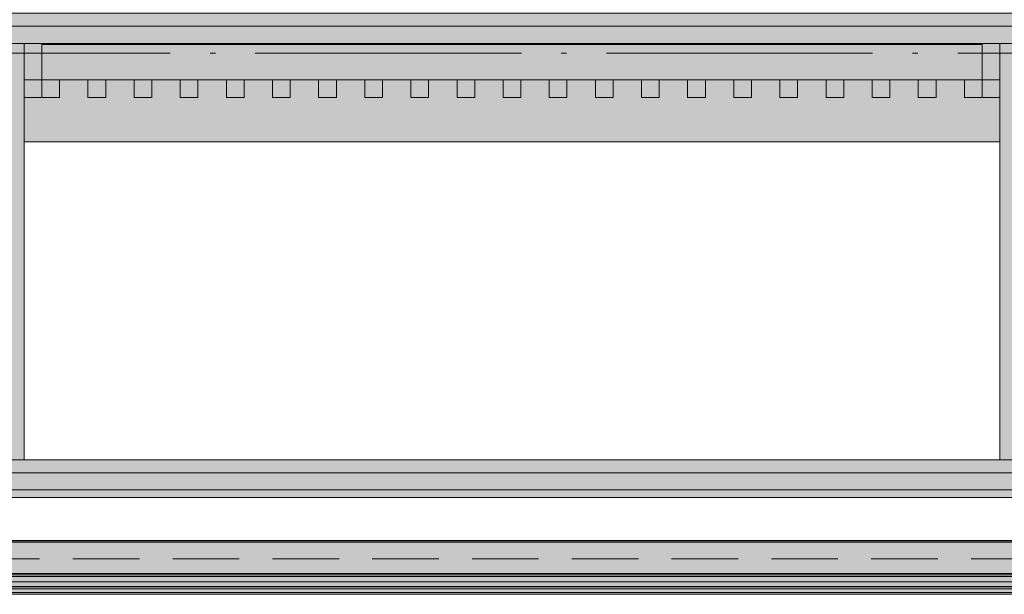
# Model space of a CAD drawing. Header units: millimetres. Extents: x 0 to 1517, y -116 to 725.
# Tile 113 of 256: x 1124 to 1161, y -91 to -69. Entities that reach past the tile are written whole.
import ezdxf

# ---------------------------------------------------------------- set-up
doc = ezdxf.new("R2010")
doc.units = ezdxf.units.MM
doc.linetypes.add('CADWORK_12', pattern=[3.75, 2.5, -1.25])
doc.linetypes.add('CADWORK_5', pattern=[13.2, 10, -1.5, 0.2, -1.5])
doc.layers.add('Ech.1_75', color=7, linetype='Continuous')

msp = doc.modelspace()

# ---------------------------------------------------------------- hatches: boundary and pattern name
at = {"layer": 'Ech.1_75', "linetype": 'Continuous', "lineweight": 5, "true_color": 0xe0d1b3, "transparency": 33554687}
for points in [[(1215.031, -68.843), (1087.364, -68.843), (1087.364, -69.328), (1215.031, -69.328), (1215.031, -68.843)], [(1215.031, -69.328), (1087.364, -69.328), (1087.364, -69.974), (1215.031, -69.974), (1215.031, -69.328)], [(1124.698, -71.345), (1160.031, -71.345), (1160.031, -70.012), (1124.698, -70.012), (1124.698, -71.345)], [(1198.031, -85.626), (1087.364, -85.626), (1087.364, -86.111), (1198.031, -86.111), (1198.031, -85.626)], [(1215.031, -86.111), (1087.364, -86.111), (1087.364, -86.758), (1215.031, -86.758), (1215.031, -86.111)]]:
    msp.add_hatch(color=254, dxfattribs=at).paths.add_polyline_path(points)
at = {"layer": 'Ech.1_75', "linetype": 'Continuous', "lineweight": 5, "true_color": 0xd4c4b3, "transparency": 33554687}
for points in [[(1123.364, -85.626), (1124.031, -85.626), (1124.031, -69.974), (1123.364, -69.974), (1123.364, -85.626)], [(1160.698, -85.626), (1161.364, -85.626), (1161.364, -69.974), (1160.698, -69.974), (1160.698, -85.626)]]:
    msp.add_hatch(color=9, dxfattribs=at).paths.add_polyline_path(points)
at = {"layer": 'Ech.1_75', "linetype": 'Continuous', "lineweight": 5, "true_color": 0xe0c8b3, "transparency": 33554687}
for points in [[(1124.031, -71.345), (1124.698, -71.345), (1124.698, -69.974), (1124.031, -69.974), (1124.031, -71.345)], [(1160.698, -69.974), (1160.031, -69.974), (1160.031, -71.345), (1160.698, -71.345), (1160.698, -69.974)]]:
    msp.add_hatch(color=9, dxfattribs=at).paths.add_polyline_path(points)
at = {"layer": 'Ech.1_75', "linetype": 'Continuous', "lineweight": 5, "true_color": 0xf3f3f3, "transparency": 33554687}
for points in [[(1124.698, -70.012), (1160.031, -70.012), (1160.031, -69.974), (1124.698, -69.974), (1124.698, -70.012)], [(1124.031, -73.678), (1160.698, -73.678), (1160.698, -72.012), (1159.364, -72.012), (1159.364, -71.345), (1158.298, -71.345), (1158.298, -72.012), (1157.631, -72.012), (1157.631, -71.345), (1156.564, -71.345), (1156.564, -72.012), (1155.898, -72.012), (1155.898, -71.345), (1154.831, -71.345), (1154.831, -72.012), (1154.164, -72.012), (1154.164, -71.345), (1153.098, -71.345), (1153.098, -72.012), (1152.431, -72.012), (1152.431, -71.345), (1151.364, -71.345), (1151.364, -72.012), (1150.698, -72.012), (1150.698, -71.345), (1149.631, -71.345), (1149.631, -72.012), (1148.964, -72.012), (1148.964, -71.345), (1147.898, -71.345), (1147.898, -72.012), (1147.231, -72.012), (1147.231, -71.345), (1146.164, -71.345), (1146.164, -72.012), (1145.498, -72.012), (1145.498, -71.345), (1144.431, -71.345), (1144.431, -72.012), (1143.764, -72.012), (1143.764, -71.345), (1142.698, -71.345), (1142.698, -72.012), (1142.031, -72.012), (1142.031, -71.345), (1140.964, -71.345), (1140.964, -72.012), (1140.298, -72.012), (1140.298, -71.345), (1139.231, -71.345), (1139.231, -72.012), (1138.564, -72.012), (1138.564, -71.345), (1137.498, -71.345), (1137.498, -72.012), (1136.831, -72.012), (1136.831, -71.345), (1135.764, -71.345), (1135.764, -72.012), (1135.098, -72.012), (1135.098, -71.345), (1134.031, -71.345), (1134.031, -72.012), (1133.364, -72.012), (1133.364, -71.345), (1132.298, -71.345), (1132.298, -72.012), (1131.631, -72.012), (1131.631, -71.345), (1130.564, -71.345), (1130.564, -72.012), (1129.898, -72.012), (1129.898, -71.345), (1128.831, -71.345), (1128.831, -72.012), (1128.164, -72.012), (1128.164, -71.345), (1127.098, -71.345), (1127.098, -72.012), (1126.431, -72.012), (1126.431, -71.345), (1125.364, -71.345), (1125.364, -72.012), (1124.031, -72.012), (1124.031, -73.678)], [(1124.031, -72.012), (1124.698, -72.012), (1124.698, -71.345), (1124.031, -71.345), (1124.031, -72.012)], [(1160.031, -72.012), (1160.698, -72.012), (1160.698, -71.345), (1160.031, -71.345), (1160.031, -72.012)]]:
    msp.add_hatch(color=7, dxfattribs=at).paths.add_polyline_path(points)
at = {"layer": 'Ech.1_75', "linetype": 'Continuous', "lineweight": 5, "true_color": 0xeaddd7, "transparency": 33554687}
for points in [[(1124.698, -72.012), (1125.364, -72.012), (1125.364, -71.345), (1124.698, -71.345), (1124.698, -72.012)], [(1126.431, -72.012), (1127.098, -72.012), (1127.098, -71.345), (1126.431, -71.345), (1126.431, -72.012)], [(1128.164, -72.012), (1128.831, -72.012), (1128.831, -71.345), (1128.164, -71.345), (1128.164, -72.012)], [(1129.898, -72.012), (1130.564, -72.012), (1130.564, -71.345), (1129.898, -71.345), (1129.898, -72.012)], [(1131.631, -72.012), (1132.298, -72.012), (1132.298, -71.345), (1131.631, -71.345), (1131.631, -72.012)], [(1133.364, -72.012), (1134.031, -72.012), (1134.031, -71.345), (1133.364, -71.345), (1133.364, -72.012)], [(1135.098, -72.012), (1135.764, -72.012), (1135.764, -71.345), (1135.098, -71.345), (1135.098, -72.012)], [(1136.831, -72.012), (1137.498, -72.012), (1137.498, -71.345), (1136.831, -71.345), (1136.831, -72.012)], [(1138.564, -72.012), (1139.231, -72.012), (1139.231, -71.345), (1138.564, -71.345), (1138.564, -72.012)], [(1140.298, -72.012), (1140.964, -72.012), (1140.964, -71.345), (1140.298, -71.345), (1140.298, -72.012)], [(1142.031, -72.012), (1142.698, -72.012), (1142.698, -71.345), (1142.031, -71.345), (1142.031, -72.012)], [(1143.764, -72.012), (1144.431, -72.012), (1144.431, -71.345), (1143.764, -71.345), (1143.764, -72.012)], [(1145.498, -72.012), (1146.164, -72.012), (1146.164, -71.345), (1145.498, -71.345), (1145.498, -72.012)], [(1147.231, -72.012), (1147.898, -72.012), (1147.898, -71.345), (1147.231, -71.345), (1147.231, -72.012)], [(1148.964, -72.012), (1149.631, -72.012), (1149.631, -71.345), (1148.964, -71.345), (1148.964, -72.012)], [(1150.698, -72.012), (1151.364, -72.012), (1151.364, -71.345), (1150.698, -71.345), (1150.698, -72.012)], [(1152.431, -72.012), (1153.098, -72.012), (1153.098, -71.345), (1152.431, -71.345), (1152.431, -72.012)], [(1154.164, -72.012), (1154.831, -72.012), (1154.831, -71.345), (1154.164, -71.345), (1154.164, -72.012)], [(1155.898, -72.012), (1156.564, -72.012), (1156.564, -71.345), (1155.898, -71.345), (1155.898, -72.012)], [(1157.631, -72.012), (1158.298, -72.012), (1158.298, -71.345), (1157.631, -71.345), (1157.631, -72.012)], [(1159.364, -72.012), (1160.031, -72.012), (1160.031, -71.345), (1159.364, -71.345), (1159.364, -72.012)]]:
    msp.add_hatch(color=254, dxfattribs=at).paths.add_polyline_path(points)
at = {"layer": 'Ech.1_75', "linetype": 'Continuous', "lineweight": 5, "true_color": 0xf7e0b3, "transparency": 33554687}
msp.add_hatch(color=254, dxfattribs=at).paths.add_polyline_path([(976.071, -87.042), (1215.324, -87.042), (1215.031, -86.758), (976.364, -86.758), (976.071, -87.042)])
at = {"layer": 'Ech.1_75', "linetype": 'Continuous', "lineweight": 5, "true_color": 0xd7d7ea, "transparency": 33554687}
for points in [[(1215.698, -88.652), (975.698, -88.652), (975.698, -88.665), (1215.698, -88.665), (1215.698, -88.652)], [(1215.698, -88.665), (975.698, -88.665), (975.698, -88.718), (1215.698, -88.718), (1215.698, -88.665)], [(1215.698, -88.718), (975.698, -88.718), (975.698, -89.892), (1215.698, -89.892), (1215.698, -88.718)], [(1215.698, -89.892), (975.698, -89.892), (975.698, -89.945), (1215.698, -89.945), (1215.698, -89.892)], [(1215.698, -89.945), (975.698, -89.945), (975.698, -90.01), (1215.698, -90.01), (1215.698, -89.945)], [(1215.698, -90.01), (975.698, -90.01), (975.698, -90.208), (1215.698, -90.208), (1215.698, -90.01)], [(1215.698, -90.208), (975.698, -90.208), (975.698, -90.38), (1215.698, -90.38), (1215.698, -90.208)], [(1215.698, -90.38), (975.698, -90.38), (975.698, -90.403), (1215.698, -90.402), (1215.698, -90.38)], [(1215.698, -90.402), (975.698, -90.403), (975.698, -90.469), (1215.698, -90.469), (1215.698, -90.402)], [(1215.698, -90.469), (975.698, -90.469), (975.698, -90.612), (1215.698, -90.612), (1215.698, -90.469)], [(1215.698, -90.612), (975.698, -90.612), (975.698, -90.678), (1215.698, -90.678), (1215.698, -90.612)]]:
    msp.add_hatch(color=254, dxfattribs=at).paths.add_polyline_path(points)

# ---------------------------------------------------------------- linework, layer by layer
at = {"layer": 'Ech.1_75', "color": 5, "linetype": 'CADWORK_12', "lineweight": 5}
msp.add_lwpolyline([(1103.364, -16.012), (1103.364, -89.345), (1215.698, -89.345), (1215.698, -16.012), (1103.364, -16.012)], close=True, dxfattribs=at)
at = {"layer": 'Ech.1_75', "color": 7, "linetype": 'Continuous', "lineweight": 5}
for points in [[(1215.031, -68.843), (1087.364, -68.843), (1087.364, -69.328), (1215.031, -69.328), (1215.031, -68.843)], [(1215.031, -69.328), (1087.364, -69.328), (1087.364, -69.974), (1215.031, -69.974), (1215.031, -69.328)], [(1123.364, -85.626), (1124.031, -85.626), (1124.031, -69.974), (1123.364, -69.974), (1123.364, -85.626)], [(1124.031, -71.345), (1124.698, -71.345), (1124.698, -69.974), (1124.031, -69.974), (1124.031, -71.345)], [(1124.698, -70.012), (1160.031, -70.012), (1160.031, -69.974), (1124.698, -69.974), (1124.698, -70.012)], [(1124.698, -71.345), (1160.031, -71.345), (1160.031, -70.012), (1124.698, -70.012), (1124.698, -71.345)], [(1160.698, -69.974), (1160.031, -69.974), (1160.031, -71.345), (1160.698, -71.345), (1160.698, -69.974)], [(1160.698, -85.626), (1161.364, -85.626), (1161.364, -69.974), (1160.698, -69.974), (1160.698, -85.626)], [(1124.031, -73.678), (1160.698, -73.678), (1160.698, -72.012), (1159.364, -72.012), (1159.364, -71.345), (1158.298, -71.345), (1158.298, -72.012), (1157.631, -72.012), (1157.631, -71.345), (1156.564, -71.345), (1156.564, -72.012), (1155.898, -72.012), (1155.898, -71.345), (1154.831, -71.345), (1154.831, -72.012), (1154.164, -72.012), (1154.164, -71.345), (1153.098, -71.345), (1153.098, -72.012), (1152.431, -72.012), (1152.431, -71.345), (1151.364, -71.345), (1151.364, -72.012), (1150.698, -72.012), (1150.698, -71.345), (1149.631, -71.345), (1149.631, -72.012), (1148.964, -72.012), (1148.964, -71.345), (1147.898, -71.345), (1147.898, -72.012), (1147.231, -72.012), (1147.231, -71.345), (1146.164, -71.345), (1146.164, -72.012), (1145.498, -72.012), (1145.498, -71.345), (1144.431, -71.345), (1144.431, -72.012), (1143.764, -72.012), (1143.764, -71.345), (1142.698, -71.345), (1142.698, -72.012), (1142.031, -72.012), (1142.031, -71.345), (1140.964, -71.345), (1140.964, -72.012), (1140.298, -72.012), (1140.298, -71.345), (1139.231, -71.345), (1139.231, -72.012), (1138.564, -72.012), (1138.564, -71.345), (1137.498, -71.345), (1137.498, -72.012), (1136.831, -72.012), (1136.831, -71.345), (1135.764, -71.345), (1135.764, -72.012), (1135.098, -72.012), (1135.098, -71.345), (1134.031, -71.345), (1134.031, -72.012), (1133.364, -72.012), (1133.364, -71.345), (1132.298, -71.345), (1132.298, -72.012), (1131.631, -72.012), (1131.631, -71.345), (1130.564, -71.345), (1130.564, -72.012), (1129.898, -72.012), (1129.898, -71.345), (1128.831, -71.345), (1128.831, -72.012), (1128.164, -72.012), (1128.164, -71.345), (1127.098, -71.345), (1127.098, -72.012), (1126.431, -72.012), (1126.431, -71.345), (1125.364, -71.345), (1125.364, -72.012), (1124.031, -72.012), (1124.031, -73.678)], [(1124.031, -72.012), (1124.698, -72.012), (1124.698, -71.345), (1124.031, -71.345), (1124.031, -72.012)], [(1124.698, -72.012), (1125.364, -72.012), (1125.364, -71.345), (1124.698, -71.345), (1124.698, -72.012)], [(1126.431, -72.012), (1127.098, -72.012), (1127.098, -71.345), (1126.431, -71.345), (1126.431, -72.012)], [(1128.164, -72.012), (1128.831, -72.012), (1128.831, -71.345), (1128.164, -71.345), (1128.164, -72.012)], [(1129.898, -72.012), (1130.564, -72.012), (1130.564, -71.345), (1129.898, -71.345), (1129.898, -72.012)], [(1131.631, -72.012), (1132.298, -72.012), (1132.298, -71.345), (1131.631, -71.345), (1131.631, -72.012)], [(1133.364, -72.012), (1134.031, -72.012), (1134.031, -71.345), (1133.364, -71.345), (1133.364, -72.012)], [(1135.098, -72.012), (1135.764, -72.012), (1135.764, -71.345), (1135.098, -71.345), (1135.098, -72.012)], [(1136.831, -72.012), (1137.498, -72.012), (1137.498, -71.345), (1136.831, -71.345), (1136.831, -72.012)], [(1138.564, -72.012), (1139.231, -72.012), (1139.231, -71.345), (1138.564, -71.345), (1138.564, -72.012)], [(1140.298, -72.012), (1140.964, -72.012), (1140.964, -71.345), (1140.298, -71.345), (1140.298, -72.012)], [(1142.031, -72.012), (1142.698, -72.012), (1142.698, -71.345), (1142.031, -71.345), (1142.031, -72.012)], [(1143.764, -72.012), (1144.431, -72.012), (1144.431, -71.345), (1143.764, -71.345), (1143.764, -72.012)], [(1145.498, -72.012), (1146.164, -72.012), (1146.164, -71.345), (1145.498, -71.345), (1145.498, -72.012)], [(1147.231, -72.012), (1147.898, -72.012), (1147.898, -71.345), (1147.231, -71.345), (1147.231, -72.012)], [(1148.964, -72.012), (1149.631, -72.012), (1149.631, -71.345), (1148.964, -71.345), (1148.964, -72.012)], [(1150.698, -72.012), (1151.364, -72.012), (1151.364, -71.345), (1150.698, -71.345), (1150.698, -72.012)], [(1152.431, -72.012), (1153.098, -72.012), (1153.098, -71.345), (1152.431, -71.345), (1152.431, -72.012)], [(1154.164, -72.012), (1154.831, -72.012), (1154.831, -71.345), (1154.164, -71.345), (1154.164, -72.012)], [(1155.898, -72.012), (1156.564, -72.012), (1156.564, -71.345), (1155.898, -71.345), (1155.898, -72.012)], [(1157.631, -72.012), (1158.298, -72.012), (1158.298, -71.345), (1157.631, -71.345), (1157.631, -72.012)], [(1159.364, -72.012), (1160.031, -72.012), (1160.031, -71.345), (1159.364, -71.345), (1159.364, -72.012)], [(1160.031, -72.012), (1160.698, -72.012), (1160.698, -71.345), (1160.031, -71.345), (1160.031, -72.012)], [(1198.031, -85.626), (1087.364, -85.626), (1087.364, -86.111), (1198.031, -86.111), (1198.031, -85.626)], [(1215.031, -86.111), (1087.364, -86.111), (1087.364, -86.758), (1215.031, -86.758), (1215.031, -86.111)], [(976.071, -87.042), (1215.324, -87.042), (1215.031, -86.758), (976.364, -86.758), (976.071, -87.042)], [(1215.698, -88.652), (975.698, -88.652), (975.698, -88.665), (1215.698, -88.665), (1215.698, -88.652)], [(1215.698, -88.665), (975.698, -88.665), (975.698, -88.718), (1215.698, -88.718), (1215.698, -88.665)], [(1215.698, -88.718), (975.698, -88.718), (975.698, -89.892), (1215.698, -89.892), (1215.698, -88.718)], [(1215.698, -89.892), (975.698, -89.892), (975.698, -89.945), (1215.698, -89.945), (1215.698, -89.892)], [(1215.698, -89.945), (975.698, -89.945), (975.698, -90.01), (1215.698, -90.01), (1215.698, -89.945)], [(1215.698, -90.01), (975.698, -90.01), (975.698, -90.208), (1215.698, -90.208), (1215.698, -90.01)], [(1215.698, -90.208), (975.698, -90.208), (975.698, -90.38), (1215.698, -90.38), (1215.698, -90.208)], [(1215.698, -90.38), (975.698, -90.38), (975.698, -90.403), (1215.698, -90.402), (1215.698, -90.38)], [(1215.698, -90.402), (975.698, -90.403), (975.698, -90.469), (1215.698, -90.469), (1215.698, -90.402)], [(1215.698, -90.469), (975.698, -90.469), (975.698, -90.612), (1215.698, -90.612), (1215.698, -90.469)], [(1215.698, -90.612), (975.698, -90.612), (975.698, -90.678), (1215.698, -90.678), (1215.698, -90.612)]]:
    msp.add_lwpolyline(points, close=True, dxfattribs=at)
at = {"layer": 'Ech.1_75', "color": 7, "linetype": 'CADWORK_5', "lineweight": 5}
msp.add_lwpolyline([(961.117, -70.345), (1236.672, -70.345)], dxfattribs=at)

doc.saveas('drawing.dxf')
